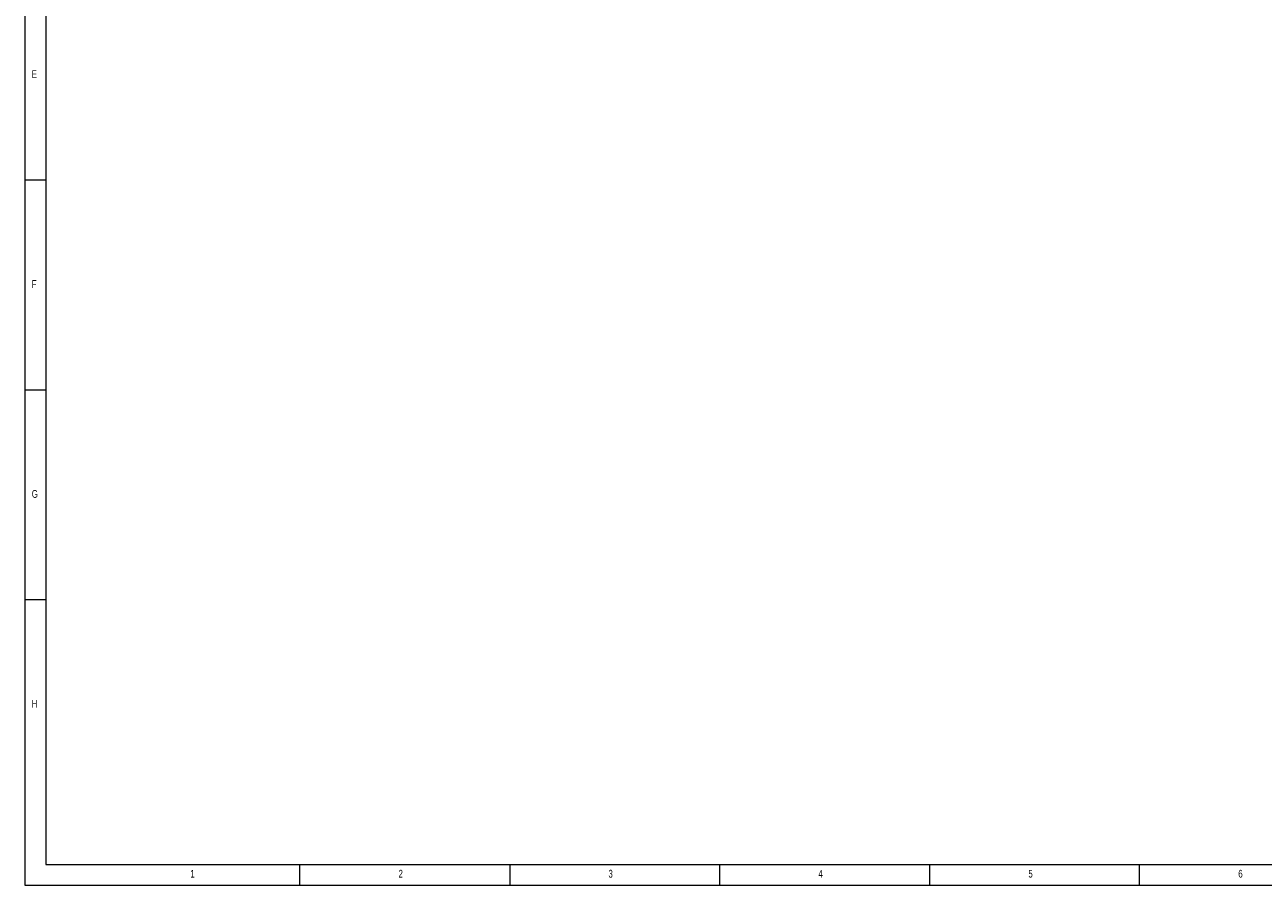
# Model space of a CAD drawing. Header units: millimetres. Extents: x 5 to 589, y 5 to 415.
# Tile 1 of 23: x 5 to 300, y 5 to 210. Entities that reach past the tile are written whole.
import ezdxf

# ---------------------------------------------------------------- set-up
doc = ezdxf.new("R2010")
doc.units = ezdxf.units.MM
doc.styles.add('SLDTEXTSTYLE0', font='TXT', dxfattribs={"width": 0.75})

msp = doc.modelspace()

# ---------------------------------------------------------------- linework, layer by layer
at = {"color": 7, "linetype": 'Continuous', "lineweight": 18}
for p, q in [((5.014, 415.077), (5.014, 5.095)), ((10.014, 410.039), (10.014, 10.057)), ((10.014, 173.077), (5.014, 173.077)), ((5.014, 123.077), (10.014, 123.077)), ((10.014, 73.077), (5.014, 73.077)), ((10.014, 10.057), (584.403, 10.057)), ((70.514, 5.095), (70.514, 10.095)), ((120.514, 10.095), (120.514, 5.095)), ((170.514, 5.095), (170.514, 10.095)), ((220.514, 10.095), (220.514, 5.095)), ((270.514, 5.095), (270.514, 10.095)), ((5.014, 5.095), (589.403, 5.095))]:
    msp.add_line(p, q, dxfattribs=at)

# ---------------------------------------------------------------- texts
at = {"color": 7, "linetype": 'Continuous', "lineweight": 0, "char_height": 1.852, "attachment_point": 1, "style": 'SLDTEXTSTYLE0'}
for s, insert in [('E', (6.681, 199.245)), ('F', (6.681, 149.245)), ('G', (6.681, 99.245)), ('H', (6.681, 49.245)), ('1', (44.441, 8.763)), ('2', (94.025, 8.763)), ('3', (144.025, 8.763)), ('4', (194.025, 8.763)), ('5', (244.025, 8.763)), ('6', (294.025, 8.763))]:
    msp.add_mtext(s, dxfattribs=dict(at, insert=insert))

doc.saveas('drawing.dxf')
